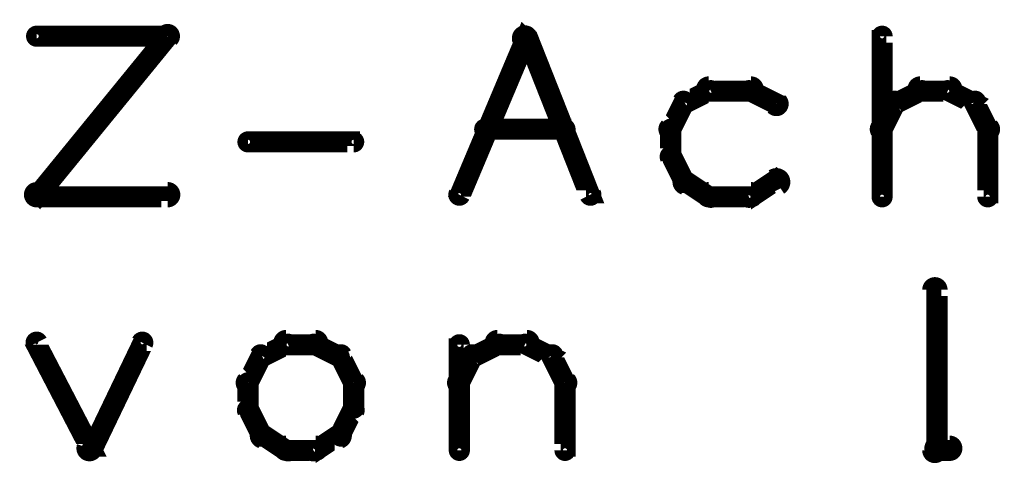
# Model space of a CAD drawing. Extents: x 35 to 575, y 26 to 553.
# Tile 119 of 125: x 497 to 520, y 345 to 356. Entities that reach past the tile are written whole.
import ezdxf

# ---------------------------------------------------------------- set-up
doc = ezdxf.new("R2010")
doc.units = 0
doc.layers.add('DRAWING', color=1, linetype='CONTINUOUS')

msp = doc.modelspace()

# ---------------------------------------------------------------- linework, layer by layer
at = {"layer": 'DRAWING', "color": 2}
for points in [[(500.2, 355.1, 0.3, 0.3, 1), (500, 355.3, 0, 0, 0), (500.1, 355.2, 0, 0, 0), (500.1, 355.2, 0.5, 0.5, 0), (497, 351.4, 0.5, 0.5, 0), (497, 351.4, 0, 0, 0), (497, 351.4, 0.3, 0.3, 0), (496.9, 351.5, 0.3, 0.3, 1), (497.1, 351.4, 0, 0, 0)], [(497, 355.3, 0.3, 0.3, 1), (497, 355.1, 0, 0, 0), (497, 355.2, 0, 0, 0), (497, 355.2, 0.5, 0.5, 0), (500.1, 355.2, 0.5, 0.5, 0), (500.1, 355.2, 0, 0, 0), (500.1, 355.2, 0.3, 0.3, 0), (500.1, 355.1, 0.3, 0.3, 1), (500.1, 355.3, 0, 0, 0)], [(506.9, 351.5, 0.3, 0.3, 1), (507.1, 351.4, 0, 0, 0), (507, 351.4, 0, 0, 0), (507, 351.4, 0.5, 0.5, 0), (508.6, 355.2, 0.5, 0.5, 0), (508.6, 355.2, 0, 0, 0), (508.6, 355.2, 0.3, 0.3, 0), (508.7, 355.1, 0.3, 0.3, 1), (508.4, 355.2, 0, 0, 0)], [(508.7, 355.2, 0.3, 0.3, 1), (508.4, 355.1, 0, 0, 0), (508.6, 355.2, 0, 0, 0), (508.6, 355.2, 0.5, 0.5, 0), (510.1, 351.4, 0.5, 0.5, 0), (510.1, 351.4, 0, 0, 0), (510.1, 351.4, 0.3, 0.3, 0), (510, 351.4, 0.3, 0.3, 1), (510.2, 351.5, 0, 0, 0)], [(516.9, 351.4, 0.3, 0.3, 1), (517.1, 351.4, 0, 0, 0), (517, 351.4, 0, 0, 0), (517, 351.4, 0.5, 0.5, 0), (517, 355.2, 0.5, 0.5, 0), (517, 355.2, 0, 0, 0), (517, 355.2, 0.3, 0.3, 0), (517.1, 355.2, 0.3, 0.3, 1), (516.9, 355.2, 0, 0, 0)], [(513.9, 353.8, 0.3, 0.3, 1), (513.9, 354.1, 0, 0, 0), (513.9, 353.9, 0, 0, 0), (513.9, 353.9, 0.5, 0.5, 0), (512.9, 353.9, 0.5, 0.5, 0), (512.9, 353.9, 0, 0, 0), (512.9, 353.9, 0.3, 0.3, 0), (512.9, 354.1, 0.3, 0.3, 1), (512.9, 353.8, 0, 0, 0)], [(517.9, 354.1, 0.3, 0.3, 1), (517.9, 353.8, 0, 0, 0), (517.9, 353.9, 0, 0, 0), (517.9, 353.9, 0.5, 0.5, 0), (518.6, 353.9, 0.5, 0.5, 0), (518.6, 353.9, 0, 0, 0), (518.6, 353.9, 0.3, 0.3, 0), (518.6, 353.8, 0.3, 0.3, 1), (518.6, 354.1, 0, 0, 0)], [(513, 353.8, 0.3, 0.3, 1), (512.9, 354, 0, 0, 0), (512.9, 353.9, 0, 0, 0), (512.9, 353.9, 0.5, 0.5, 0), (512.3, 353.6, 0.5, 0.5, 0), (512.3, 353.6, 0, 0, 0), (512.3, 353.6, 0.3, 0.3, 0), (512.3, 353.7, 0.3, 0.3, 1), (512.4, 353.5, 0, 0, 0)], [(514.4, 353.5, 0.3, 0.3, 1), (514.6, 353.7, 0, 0, 0), (514.5, 353.6, 0, 0, 0), (514.5, 353.6, 0.5, 0.5, 0), (513.9, 353.9, 0.5, 0.5, 0), (513.9, 353.9, 0, 0, 0), (513.9, 353.9, 0.3, 0.3, 0), (513.9, 354, 0.3, 0.3, 1), (513.8, 353.8, 0, 0, 0)], [(517.3, 353.7, 0.3, 0.3, 1), (517.4, 353.5, 0, 0, 0), (517.3, 353.6, 0, 0, 0), (517.3, 353.6, 0.5, 0.5, 0), (517.9, 353.9, 0.5, 0.5, 0), (517.9, 353.9, 0, 0, 0), (517.9, 353.9, 0.3, 0.3, 0), (518, 353.8, 0.3, 0.3, 1), (517.9, 354, 0, 0, 0)], [(518.6, 354, 0.3, 0.3, 1), (518.5, 353.8, 0, 0, 0), (518.6, 353.9, 0, 0, 0), (518.6, 353.9, 0.5, 0.5, 0), (519.2, 353.6, 0.5, 0.5, 0), (519.2, 353.6, 0, 0, 0), (519.2, 353.6, 0.3, 0.3, 0), (519.1, 353.5, 0.3, 0.3, 1), (519.2, 353.7, 0, 0, 0)], [(512.4, 353.6, 0.3, 0.3, 1), (512.2, 353.7, 0, 0, 0), (512.3, 353.6, 0, 0, 0), (512.3, 353.6, 0.5, 0.5, 0), (512, 353, 0.5, 0.5, 0), (512, 353, 0, 0, 0), (512, 353, 0.3, 0.3, 0), (511.9, 353.1, 0.3, 0.3, 1), (512.1, 352.9, 0, 0, 0)], [(516.9, 353.1, 0.3, 0.3, 1), (517.1, 352.9, 0, 0, 0), (517, 353, 0, 0, 0), (517, 353, 0.5, 0.5, 0), (517.3, 353.6, 0.5, 0.5, 0), (517.3, 353.6, 0, 0, 0), (517.3, 353.6, 0.3, 0.3, 0), (517.4, 353.6, 0.3, 0.3, 1), (517.2, 353.7, 0, 0, 0)], [(519.3, 353.7, 0.3, 0.3, 1), (519.1, 353.6, 0, 0, 0), (519.2, 353.6, 0, 0, 0), (519.2, 353.6, 0.5, 0.5, 0), (519.5, 353, 0.5, 0.5, 0), (519.5, 353, 0, 0, 0), (519.5, 353, 0.3, 0.3, 0), (519.4, 352.9, 0.3, 0.3, 1), (519.6, 353.1, 0, 0, 0)], [(507.6, 353.1, 0.3, 0.3, 1), (507.6, 352.9, 0, 0, 0), (507.6, 353, 0, 0, 0), (507.6, 353, 0.5, 0.5, 0), (509.5, 353, 0.5, 0.5, 0), (509.5, 353, 0, 0, 0), (509.5, 353, 0.3, 0.3, 0), (509.5, 352.9, 0.3, 0.3, 1), (509.5, 353.1, 0, 0, 0)], [(512.1, 353, 0.3, 0.3, 1), (511.9, 353, 0, 0, 0), (512, 353, 0, 0, 0), (512, 353, 0.5, 0.5, 0), (512, 352.4, 0.5, 0.5, 0), (512, 352.4, 0, 0, 0), (512, 352.4, 0.3, 0.3, 0), (511.9, 352.4, 0.3, 0.3, 1), (512.1, 352.4, 0, 0, 0)], [(519.6, 353, 0.3, 0.3, 1), (519.4, 353, 0, 0, 0), (519.5, 353, 0, 0, 0), (519.5, 353, 0.5, 0.5, 0), (519.5, 351.4, 0.5, 0.5, 0), (519.5, 351.4, 0, 0, 0), (519.5, 351.4, 0.3, 0.3, 0), (519.4, 351.4, 0.3, 0.3, 1), (519.6, 351.4, 0, 0, 0)], [(502, 352.8, 0.3, 0.3, 1), (502, 352.6, 0, 0, 0), (502, 352.7, 0, 0, 0), (502, 352.7, 0.5, 0.5, 0), (504.5, 352.7, 0.5, 0.5, 0), (504.5, 352.7, 0, 0, 0), (504.5, 352.7, 0.3, 0.3, 0), (504.5, 352.6, 0.3, 0.3, 1), (504.5, 352.8, 0, 0, 0)], [(512.1, 352.4, 0.3, 0.3, 1), (511.9, 352.3, 0, 0, 0), (512, 352.4, 0, 0, 0), (512, 352.4, 0.5, 0.5, 0), (512.3, 351.8, 0.5, 0.5, 0), (512.3, 351.8, 0, 0, 0), (512.3, 351.8, 0.3, 0.3, 0), (512.2, 351.7, 0.3, 0.3, 1), (512.4, 351.8, 0, 0, 0)], [(513.8, 351.5, 0.3, 0.3, 1), (513.9, 351.3, 0, 0, 0), (513.9, 351.4, 0, 0, 0), (513.9, 351.4, 0.5, 0.5, 0), (514.5, 351.8, 0.5, 0.5, 0), (514.5, 351.8, 0, 0, 0), (514.5, 351.8, 0.3, 0.3, 0), (514.6, 351.6, 0.3, 0.3, 1), (514.4, 351.9, 0, 0, 0)], [(512.4, 351.9, 0.3, 0.3, 1), (512.3, 351.6, 0, 0, 0), (512.3, 351.8, 0, 0, 0), (512.3, 351.8, 0.5, 0.5, 0), (512.9, 351.4, 0.5, 0.5, 0), (512.9, 351.4, 0, 0, 0), (512.9, 351.4, 0.3, 0.3, 0), (512.9, 351.3, 0.3, 0.3, 1), (513, 351.5, 0, 0, 0)], [(497, 351.6, 0.3, 0.3, 1), (497, 351.3, 0, 0, 0), (497, 351.4, 0, 0, 0), (497, 351.4, 0.5, 0.5, 0), (500.1, 351.4, 0.5, 0.5, 0), (500.1, 351.4, 0, 0, 0), (500.1, 351.4, 0.3, 0.3, 0), (500.1, 351.3, 0.3, 0.3, 1), (500.1, 351.6, 0, 0, 0)], [(512.9, 351.6, 0.3, 0.3, 1), (512.9, 351.3, 0, 0, 0), (512.9, 351.4, 0, 0, 0), (512.9, 351.4, 0.5, 0.5, 0), (513.9, 351.4, 0.5, 0.5, 0), (513.9, 351.4, 0, 0, 0), (513.9, 351.4, 0.3, 0.3, 0), (513.9, 351.3, 0.3, 0.3, 1), (513.9, 351.6, 0, 0, 0)], [(518.1, 345.4, 0.3, 0.3, 1), (518.4, 345.4, 0, 0, 0), (518.3, 345.4, 0, 0, 0), (518.3, 345.4, 0.5, 0.5, 0), (518.3, 349.2, 0.5, 0.5, 0), (518.3, 349.2, 0, 0, 0), (518.3, 349.2, 0.3, 0.3, 0), (518.4, 349.2, 0.3, 0.3, 1), (518.1, 349.2, 0, 0, 0)], [(497.1, 348, 0.3, 0.3, 1), (496.9, 347.9, 0, 0, 0), (497, 347.9, 0, 0, 0), (497, 347.9, 0.5, 0.5, 0), (498.3, 345.4, 0.5, 0.5, 0), (498.3, 345.4, 0, 0, 0), (498.3, 345.4, 0.3, 0.3, 0), (498.1, 345.4, 0.3, 0.3, 1), (498.4, 345.5, 0, 0, 0)], [(498.1, 345.5, 0.3, 0.3, 1), (498.4, 345.4, 0, 0, 0), (498.3, 345.4, 0, 0, 0), (498.3, 345.4, 0.5, 0.5, 0), (499.5, 347.9, 0.5, 0.5, 0), (499.5, 347.9, 0, 0, 0), (499.5, 347.9, 0.3, 0.3, 0), (499.6, 347.9, 0.3, 0.3, 1), (499.4, 348, 0, 0, 0)], [(503, 347.8, 0.3, 0.3, 1), (502.9, 348, 0, 0, 0), (502.9, 347.9, 0, 0, 0), (502.9, 347.9, 0.5, 0.5, 0), (502.3, 347.6, 0.5, 0.5, 0), (502.3, 347.6, 0, 0, 0), (502.3, 347.6, 0.3, 0.3, 0), (502.3, 347.7, 0.3, 0.3, 1), (502.4, 347.5, 0, 0, 0)], [(503.6, 347.8, 0.3, 0.3, 1), (503.6, 348.1, 0, 0, 0), (503.6, 347.9, 0, 0, 0), (503.6, 347.9, 0.5, 0.5, 0), (502.9, 347.9, 0.5, 0.5, 0), (502.9, 347.9, 0, 0, 0), (502.9, 347.9, 0.3, 0.3, 0), (502.9, 348.1, 0.3, 0.3, 1), (502.9, 347.8, 0, 0, 0)], [(504.1, 347.5, 0.3, 0.3, 1), (504.2, 347.7, 0, 0, 0), (504.2, 347.6, 0, 0, 0), (504.2, 347.6, 0.5, 0.5, 0), (503.6, 347.9, 0.5, 0.5, 0), (503.6, 347.9, 0, 0, 0), (503.6, 347.9, 0.3, 0.3, 0), (503.6, 348, 0.3, 0.3, 1), (503.5, 347.8, 0, 0, 0)], [(506.9, 345.4, 0.3, 0.3, 1), (507.1, 345.4, 0, 0, 0), (507, 345.4, 0, 0, 0), (507, 345.4, 0.5, 0.5, 0), (507, 347.9, 0.5, 0.5, 0), (507, 347.9, 0, 0, 0), (507, 347.9, 0.3, 0.3, 0), (507.1, 347.9, 0.3, 0.3, 1), (506.9, 347.9, 0, 0, 0)], [(507.3, 347.7, 0.3, 0.3, 1), (507.4, 347.5, 0, 0, 0), (507.3, 347.6, 0, 0, 0), (507.3, 347.6, 0.5, 0.5, 0), (507.9, 347.9, 0.5, 0.5, 0), (507.9, 347.9, 0, 0, 0), (507.9, 347.9, 0.3, 0.3, 0), (508, 347.8, 0.3, 0.3, 1), (507.9, 348, 0, 0, 0)], [(507.9, 348.1, 0.3, 0.3, 1), (507.9, 347.8, 0, 0, 0), (507.9, 347.9, 0, 0, 0), (507.9, 347.9, 0.5, 0.5, 0), (508.6, 347.9, 0.5, 0.5, 0), (508.6, 347.9, 0, 0, 0), (508.6, 347.9, 0.3, 0.3, 0), (508.6, 347.8, 0.3, 0.3, 1), (508.6, 348.1, 0, 0, 0)], [(508.6, 348, 0.3, 0.3, 1), (508.5, 347.8, 0, 0, 0), (508.6, 347.9, 0, 0, 0), (508.6, 347.9, 0.5, 0.5, 0), (509.2, 347.6, 0.5, 0.5, 0), (509.2, 347.6, 0, 0, 0), (509.2, 347.6, 0.3, 0.3, 0), (509.1, 347.5, 0.3, 0.3, 1), (509.2, 347.7, 0, 0, 0)], [(502.4, 347.6, 0.3, 0.3, 1), (502.2, 347.7, 0, 0, 0), (502.3, 347.6, 0, 0, 0), (502.3, 347.6, 0.5, 0.5, 0), (502, 347, 0.5, 0.5, 0), (502, 347, 0, 0, 0), (502, 347, 0.3, 0.3, 0), (501.9, 347.1, 0.3, 0.3, 1), (502.1, 346.9, 0, 0, 0)], [(504.4, 346.9, 0.3, 0.3, 1), (504.6, 347.1, 0, 0, 0), (504.5, 347, 0, 0, 0), (504.5, 347, 0.5, 0.5, 0), (504.2, 347.6, 0.5, 0.5, 0), (504.2, 347.6, 0, 0, 0), (504.2, 347.6, 0.3, 0.3, 0), (504.3, 347.7, 0.3, 0.3, 1), (504.1, 347.6, 0, 0, 0)], [(506.9, 347.1, 0.3, 0.3, 1), (507.1, 346.9, 0, 0, 0), (507, 347, 0, 0, 0), (507, 347, 0.5, 0.5, 0), (507.3, 347.6, 0.5, 0.5, 0), (507.3, 347.6, 0, 0, 0), (507.3, 347.6, 0.3, 0.3, 0), (507.4, 347.6, 0.3, 0.3, 1), (507.2, 347.7, 0, 0, 0)], [(509.3, 347.7, 0.3, 0.3, 1), (509.1, 347.6, 0, 0, 0), (509.2, 347.6, 0, 0, 0), (509.2, 347.6, 0.5, 0.5, 0), (509.5, 347, 0.5, 0.5, 0), (509.5, 347, 0, 0, 0), (509.5, 347, 0.3, 0.3, 0), (509.4, 346.9, 0.3, 0.3, 1), (509.6, 347.1, 0, 0, 0)], [(502.1, 347, 0.3, 0.3, 1), (501.9, 347, 0, 0, 0), (502, 347, 0, 0, 0), (502, 347, 0.5, 0.5, 0), (502, 346.4, 0.5, 0.5, 0), (502, 346.4, 0, 0, 0), (502, 346.4, 0.3, 0.3, 0), (501.9, 346.4, 0.3, 0.3, 1), (502.1, 346.4, 0, 0, 0)], [(504.4, 346.4, 0.3, 0.3, 1), (504.6, 346.4, 0, 0, 0), (504.5, 346.4, 0, 0, 0), (504.5, 346.4, 0.5, 0.5, 0), (504.5, 347, 0.5, 0.5, 0), (504.5, 347, 0, 0, 0), (504.5, 347, 0.3, 0.3, 0), (504.6, 347, 0.3, 0.3, 1), (504.4, 347, 0, 0, 0)], [(509.6, 347, 0.3, 0.3, 1), (509.4, 347, 0, 0, 0), (509.5, 347, 0, 0, 0), (509.5, 347, 0.5, 0.5, 0), (509.5, 345.4, 0.5, 0.5, 0), (509.5, 345.4, 0, 0, 0), (509.5, 345.4, 0.3, 0.3, 0), (509.4, 345.4, 0.3, 0.3, 1), (509.6, 345.4, 0, 0, 0)], [(502.1, 346.4, 0.3, 0.3, 1), (501.9, 346.3, 0, 0, 0), (502, 346.4, 0, 0, 0), (502, 346.4, 0.5, 0.5, 0), (502.3, 345.8, 0.5, 0.5, 0), (502.3, 345.8, 0, 0, 0), (502.3, 345.8, 0.3, 0.3, 0), (502.2, 345.7, 0.3, 0.3, 1), (502.4, 345.8, 0, 0, 0)], [(504.1, 345.8, 0.3, 0.3, 1), (504.3, 345.7, 0, 0, 0), (504.2, 345.8, 0, 0, 0), (504.2, 345.8, 0.5, 0.5, 0), (504.5, 346.4, 0.5, 0.5, 0), (504.5, 346.4, 0, 0, 0), (504.5, 346.4, 0.3, 0.3, 0), (504.6, 346.3, 0.3, 0.3, 1), (504.4, 346.4, 0, 0, 0)], [(502.4, 345.9, 0.3, 0.3, 1), (502.3, 345.6, 0, 0, 0), (502.3, 345.8, 0, 0, 0), (502.3, 345.8, 0.5, 0.5, 0), (502.9, 345.4, 0.5, 0.5, 0), (502.9, 345.4, 0, 0, 0), (502.9, 345.4, 0.3, 0.3, 0), (502.9, 345.3, 0.3, 0.3, 1), (503, 345.5, 0, 0, 0)], [(503.5, 345.5, 0.3, 0.3, 1), (503.6, 345.3, 0, 0, 0), (503.6, 345.4, 0, 0, 0), (503.6, 345.4, 0.5, 0.5, 0), (504.2, 345.8, 0.5, 0.5, 0), (504.2, 345.8, 0, 0, 0), (504.2, 345.8, 0.3, 0.3, 0), (504.2, 345.6, 0.3, 0.3, 1), (504.1, 345.9, 0, 0, 0)], [(502.9, 345.6, 0.3, 0.3, 1), (502.9, 345.3, 0, 0, 0), (502.9, 345.4, 0, 0, 0), (502.9, 345.4, 0.5, 0.5, 0), (503.6, 345.4, 0.5, 0.5, 0), (503.6, 345.4, 0, 0, 0), (503.6, 345.4, 0.3, 0.3, 0), (503.6, 345.3, 0.3, 0.3, 1), (503.6, 345.6, 0, 0, 0)], [(518.6, 345.3, 0.3, 0.3, 1), (518.6, 345.6, 0, 0, 0), (518.6, 345.4, 0, 0, 0), (518.6, 345.4, 0.5, 0.5, 0), (518.3, 345.4, 0.5, 0.5, 0), (518.3, 345.4, 0, 0, 0), (518.3, 345.4, 0.3, 0.3, 0), (518.3, 345.6, 0.3, 0.3, 1), (518.3, 345.3, 0, 0, 0)]]:
    msp.add_lwpolyline(points, format="xyseb", dxfattribs=at)

doc.saveas('drawing.dxf')
